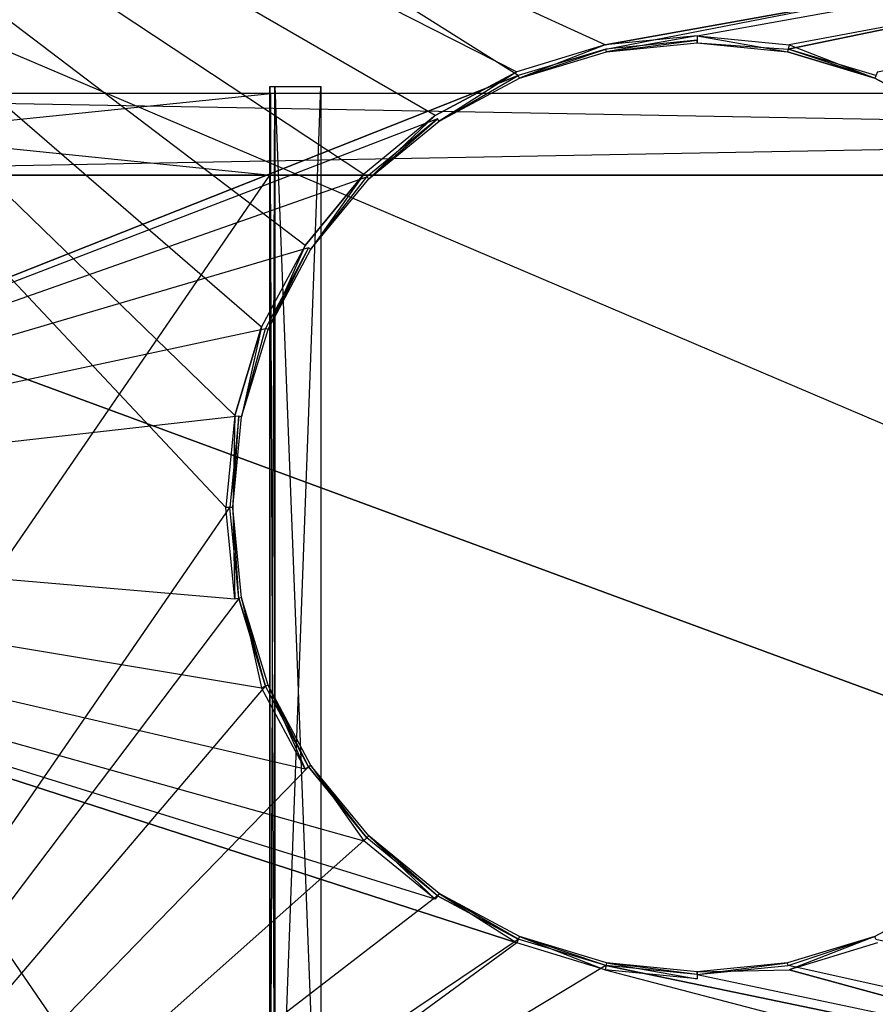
# Model space of a CAD drawing. Extents: x 0 to 1, y -0.5 to 0.
# Tile 11 of 27: x 0.17 to 0.34, y -0.32 to -0.13. Entities that reach past the tile are written whole.
import ezdxf

# ---------------------------------------------------------------- set-up
doc = ezdxf.new("R2010")
doc.units = 0
for name, color, linetype in [('L11_DRAWERBOX_LEGATO_SIP_6_X_16', 7, 'CONTINUOUS'), ('L13_DRAWERBOX_LEGATO_SIP_4_N_B1', 7, 'CONTINUOUS'), ('L14_DRAWERBOX_LEGATO_SIP_3_X_15', 7, 'CONTINUOUS'), ('L18_PLATTE_LEGATO_N_B12700__0__', 7, 'CONTINUOUS'), ('L20_KORPUS_LEGATO_BO_X_9620__Y_', 7, 'CONTINUOUS'), ('L5_DRAWERBOX_LEGATO_REL_3_X_879', 7, 'CONTINUOUS'), ('L6_DRAWERBOX_LEGATO_REL_2_X_879', 7, 'CONTINUOUS')]:
    doc.layers.add(name, color=color, linetype=linetype)

msp = doc.modelspace()

# ---------------------------------------------------------------- linework, layer by layer
at = {"layer": 'L11_DRAWERBOX_LEGATO_SIP_6_X_16', "color": 8}
for points, invisible_edges in [([(0.216571, -0.382499, 0.398), (0.216571, -0.138103, 0.467), (0.216571, -0.3825, 0.467), (0.216571, -0.382499, 0.398)], 13), ([(0.216571, -0.138103, 0.467), (0.216571, -0.382499, 0.398), (0.216571, -0.138103, 0.398), (0.216571, -0.138103, 0.467)], 14), ([(0.217571, -0.138103, 0.467), (0.216571, -0.138103, 0.398), (0.217571, -0.138103, 0.398), (0.217571, -0.138103, 0.467)], 13), ([(0.216571, -0.138103, 0.398), (0.217571, -0.138103, 0.467), (0.216571, -0.138103, 0.467), (0.216571, -0.138103, 0.398)], 14), ([(0.216571, -0.138103, 0.379844), (0.216571, -0.382499, 0.398), (0.216571, -0.3825, 0.379844), (0.216571, -0.138103, 0.379844)], 13), ([(0.216571, -0.382499, 0.398), (0.216571, -0.138103, 0.379844), (0.216571, -0.138103, 0.398), (0.216571, -0.382499, 0.398)], 14), ([(0.217571, -0.138103, 0.398), (0.216571, -0.138103, 0.379844), (0.217571, -0.138103, 0.379844), (0.217571, -0.138103, 0.398)], 13), ([(0.216571, -0.138103, 0.379844), (0.217571, -0.138103, 0.398), (0.216571, -0.138103, 0.398), (0.216571, -0.138103, 0.379844)], 14), ([(0.217571, -0.381501, 0.379844), (0.216571, -0.138103, 0.379844), (0.216571, -0.3825, 0.379844), (0.217571, -0.381501, 0.379844)], 13), ([(0.216571, -0.138103, 0.379844), (0.217571, -0.381501, 0.379844), (0.217571, -0.138103, 0.379844), (0.216571, -0.138103, 0.379844)], 14), ([(0.217571, -0.138103, 0.467), (0.216571, -0.3825, 0.467), (0.216571, -0.138103, 0.467), (0.217571, -0.138103, 0.467)], 13), ([(0.216571, -0.3825, 0.467), (0.217571, -0.138103, 0.467), (0.217571, -0.381501, 0.467), (0.216571, -0.3825, 0.467)], 14), ([(0.226571, -0.3725, 0.379844), (0.217571, -0.138103, 0.379844), (0.217571, -0.381501, 0.379844), (0.226571, -0.3725, 0.379844)], 13), ([(0.217571, -0.138103, 0.379844), (0.226571, -0.3725, 0.379844), (0.226571, -0.138103, 0.379844), (0.217571, -0.138103, 0.379844)], 14), ([(0.217571, -0.381501, 0.467), (0.217571, -0.138103, 0.398), (0.217571, -0.381501, 0.398), (0.217571, -0.381501, 0.467)], 13), ([(0.217571, -0.138103, 0.398), (0.217571, -0.381501, 0.467), (0.217571, -0.138103, 0.467), (0.217571, -0.138103, 0.398)], 14), ([(0.226571, -0.138103, 0.398), (0.217571, -0.381501, 0.398), (0.217571, -0.138103, 0.398), (0.226571, -0.138103, 0.398)], 13), ([(0.217571, -0.381501, 0.398), (0.226571, -0.138103, 0.398), (0.226571, -0.3725, 0.398), (0.217571, -0.381501, 0.398)], 14), ([(0.226571, -0.138103, 0.379844), (0.217571, -0.138103, 0.398), (0.217571, -0.138103, 0.379844), (0.226571, -0.138103, 0.379844)], 13), ([(0.217571, -0.138103, 0.398), (0.226571, -0.138103, 0.379844), (0.226571, -0.138103, 0.398), (0.217571, -0.138103, 0.398)], 14), ([(0.226571, -0.3725, 0.398), (0.226571, -0.138103, 0.379844), (0.226571, -0.3725, 0.379844), (0.226571, -0.3725, 0.398)], 13), ([(0.226571, -0.138103, 0.379844), (0.226571, -0.3725, 0.398), (0.226571, -0.138103, 0.398), (0.226571, -0.138103, 0.379844)], 14)]:
    msp.add_3dface(points, dxfattribs=dict(at, invisible_edges=invisible_edges))
at = {"layer": 'L13_DRAWERBOX_LEGATO_SIP_4_N_B1', "color": 8}
for points, invisible_edges in [([(0.216571, -0.382499, 0.382), (0.060485, -0.1555, 0.382), (0.060485, -0.382499, 0.382), (0.216571, -0.382499, 0.382)], 13), ([(0.060485, -0.1555, 0.382), (0.216571, -0.382499, 0.382), (0.216571, -0.1555, 0.382), (0.060485, -0.1555, 0.382)], 14), ([(0.216571, -0.1555, 0.398), (0.060485, -0.1555, 0.382), (0.216571, -0.1555, 0.382), (0.216571, -0.1555, 0.398)], 13), ([(0.060485, -0.1555, 0.382), (0.216571, -0.1555, 0.398), (0.060485, -0.1555, 0.398), (0.060485, -0.1555, 0.382)], 14), ([(0.216571, -0.1555, 0.398), (0.060485, -0.382499, 0.398), (0.060485, -0.1555, 0.398), (0.216571, -0.1555, 0.398)], 13), ([(0.060485, -0.382499, 0.398), (0.216571, -0.1555, 0.398), (0.216571, -0.382499, 0.398), (0.060485, -0.382499, 0.398)], 14)]:
    msp.add_3dface(points, dxfattribs=dict(at, invisible_edges=invisible_edges))
at = {"layer": 'L14_DRAWERBOX_LEGATO_SIP_3_X_15', "color": 8}
for points, invisible_edges in [([(0.216782, -0.1555, 0.466), (0.060485, -0.1395, 0.466), (0.060485, -0.1555, 0.466), (0.216782, -0.1555, 0.466)], 13), ([(0.060485, -0.1395, 0.466), (0.216782, -0.1555, 0.466), (0.216782, -0.1395, 0.466), (0.060485, -0.1395, 0.466)], 14), ([(0.060485, -0.1395, 0.382), (0.216782, -0.1395, 0.466), (0.216782, -0.1395, 0.382), (0.060485, -0.1395, 0.382)], 13), ([(0.216782, -0.1395, 0.466), (0.060485, -0.1395, 0.382), (0.060485, -0.1395, 0.466), (0.216782, -0.1395, 0.466)], 14), ([(0.216782, -0.1395, 0.382), (0.060485, -0.1555, 0.382), (0.060485, -0.1395, 0.382), (0.216782, -0.1395, 0.382)], 13), ([(0.060485, -0.1555, 0.382), (0.216782, -0.1395, 0.382), (0.216782, -0.1555, 0.382), (0.060485, -0.1555, 0.382)], 14), ([(0.216782, -0.1395, 0.382), (0.216782, -0.1555, 0.466), (0.216782, -0.1555, 0.382), (0.216782, -0.1395, 0.382)], 13), ([(0.216782, -0.1555, 0.466), (0.216782, -0.1395, 0.382), (0.216782, -0.1395, 0.466), (0.216782, -0.1555, 0.466)], 14), ([(0.216782, -0.1555, 0.466), (0.060485, -0.1555, 0.382), (0.216782, -0.1555, 0.382), (0.216782, -0.1555, 0.466)], 13), ([(0.060485, -0.1555, 0.382), (0.216782, -0.1555, 0.466), (0.060485, -0.1555, 0.466), (0.060485, -0.1555, 0.382)], 14)]:
    msp.add_3dface(points, dxfattribs=dict(at, invisible_edges=invisible_edges))
at = {"layer": 'L18_PLATTE_LEGATO_N_B12700__0__', "color": 8}
for points, invisible_edges in [([(0.207929, -0.220523, 0.55), (0.00192, -0.001197, 0.55), (0.00192, -0.220523, 0.55), (0.207929, -0.220523, 0.55)], 13), ([(0.00192, -0.001197, 0.55), (0.207929, -0.220523, 0.55), (0.209703, -0.202515, 0.55), (0.00192, -0.001197, 0.55)], 10), ([(0.00192, -0.001197, 0.55), (0.209703, -0.202515, 0.55), (0.214955, -0.185199, 0.55), (0.00192, -0.001197, 0.55)], 13), ([(0.00192, -0.001197, 0.55), (0.214955, -0.185199, 0.55), (0.223485, -0.169241, 0.55), (0.00192, -0.001197, 0.55)], 10), ([(0.00192, -0.001197, 0.55), (0.223485, -0.169241, 0.55), (0.234964, -0.155254, 0.55), (0.00192, -0.001197, 0.55)], 13), ([(0.00192, -0.001197, 0.55), (0.234964, -0.155254, 0.55), (0.248952, -0.143774, 0.55), (0.00192, -0.001197, 0.55)], 10), ([(0.00192, -0.001197, 0.55), (0.248952, -0.143774, 0.55), (0.26491, -0.135245, 0.55), (0.00192, -0.001197, 0.55)], 13), ([(0.00192, -0.001197, 0.55), (0.26491, -0.135245, 0.55), (0.282226, -0.129992, 0.55), (0.00192, -0.001197, 0.55)], 10), ([(0.00192, -0.001197, 0.55), (0.282226, -0.129992, 0.55), (0.998322, -0.001197, 0.55), (0.00192, -0.001197, 0.55)], 13), ([(0.051665, -0.001197, 0.512), (0.265219, -0.135991, 0.512), (0.051665, -0.220523, 0.512), (0.051665, -0.001197, 0.512)], 13), ([(0.265219, -0.135991, 0.512), (0.051665, -0.001197, 0.512), (0.282383, -0.130785, 0.512), (0.265219, -0.135991, 0.512)], 10), ([(0.282383, -0.130785, 0.512), (0.051665, -0.001197, 0.512), (0.948577, -0.001197, 0.512), (0.282383, -0.130785, 0.512)], 13), ([(0.998322, -0.001197, 0.55), (0.282226, -0.129992, 0.55), (0.300233, -0.128218, 0.55), (0.998322, -0.001197, 0.55)], 10), ([(0.282383, -0.130785, 0.512), (0.948577, -0.001197, 0.512), (0.300233, -0.129027, 0.512), (0.282383, -0.130785, 0.512)], 10), ([(0.998322, -0.001197, 0.55), (0.300233, -0.128218, 0.55), (0.318241, -0.129992, 0.55), (0.998322, -0.001197, 0.55)], 13), ([(0.300233, -0.129027, 0.512), (0.948577, -0.001197, 0.512), (0.318083, -0.130785, 0.512), (0.300233, -0.129027, 0.512)], 13), ([(0.318083, -0.130785, 0.512), (0.948577, -0.001197, 0.512), (0.335247, -0.135991, 0.512), (0.318083, -0.130785, 0.512)], 10), ([(0.998322, -0.001197, 0.55), (0.318241, -0.129992, 0.55), (0.335557, -0.135245, 0.55), (0.998322, -0.001197, 0.55)], 10), ([(0.28249, -0.131322, 0.55), (0.300233, -0.128218, 0.55), (0.282226, -0.129992, 0.55), (0.28249, -0.131322, 0.55)], 13), ([(0.300233, -0.129027, 0.512), (0.28249, -0.131322, 0.512), (0.282383, -0.130785, 0.512), (0.300233, -0.129027, 0.512)], 13), ([(0.300233, -0.128218, 0.55), (0.28249, -0.131322, 0.55), (0.300233, -0.129575, 0.55), (0.300233, -0.128218, 0.55)], 14), ([(0.28249, -0.131322, 0.512), (0.300233, -0.129027, 0.512), (0.300233, -0.129575, 0.512), (0.28249, -0.131322, 0.512)], 14), ([(0.317976, -0.131322, 0.55), (0.300233, -0.128218, 0.55), (0.300233, -0.129575, 0.55), (0.317976, -0.131322, 0.55)], 13), ([(0.300233, -0.128218, 0.55), (0.317976, -0.131322, 0.55), (0.318241, -0.129992, 0.55), (0.300233, -0.128218, 0.55)], 14), ([(0.318083, -0.130785, 0.512), (0.300233, -0.129575, 0.512), (0.300233, -0.129027, 0.512), (0.318083, -0.130785, 0.512)], 13), ([(0.265429, -0.136498, 0.55), (0.282226, -0.129992, 0.55), (0.26491, -0.135245, 0.55), (0.265429, -0.136498, 0.55)], 13), ([(0.282383, -0.130785, 0.512), (0.265429, -0.136498, 0.512), (0.265219, -0.135991, 0.512), (0.282383, -0.130785, 0.512)], 13), ([(0.282226, -0.129992, 0.55), (0.265429, -0.136498, 0.55), (0.28249, -0.131322, 0.55), (0.282226, -0.129992, 0.55)], 14), ([(0.265429, -0.136498, 0.512), (0.282383, -0.130785, 0.512), (0.28249, -0.131322, 0.512), (0.265429, -0.136498, 0.512)], 14), ([(0.300233, -0.129575, 0.55), (0.28249, -0.131322, 0.549138), (0.300233, -0.129575, 0.549138), (0.300233, -0.129575, 0.55)], 13), ([(0.28249, -0.131322, 0.549138), (0.300233, -0.129575, 0.55), (0.28249, -0.131322, 0.55), (0.28249, -0.131322, 0.549138)], 14), ([(0.300233, -0.129575, 0.512861), (0.28249, -0.131322, 0.512), (0.300233, -0.129575, 0.512), (0.300233, -0.129575, 0.512861)], 13), ([(0.28249, -0.131322, 0.512), (0.300233, -0.129575, 0.512861), (0.28249, -0.131322, 0.512861), (0.28249, -0.131322, 0.512)], 14), ([(0.300233, -0.129575, 0.549138), (0.28249, -0.131322, 0.512861), (0.300233, -0.129575, 0.512861), (0.300233, -0.129575, 0.549138)], 13), ([(0.28249, -0.131322, 0.512861), (0.300233, -0.129575, 0.549138), (0.28249, -0.131322, 0.549138), (0.28249, -0.131322, 0.512861)], 14), ([(0.317976, -0.131322, 0.549138), (0.300233, -0.129575, 0.55), (0.300233, -0.129575, 0.549138), (0.317976, -0.131322, 0.549138)], 13), ([(0.300233, -0.129575, 0.55), (0.317976, -0.131322, 0.549138), (0.317976, -0.131322, 0.55), (0.300233, -0.129575, 0.55)], 14), ([(0.317976, -0.131322, 0.512), (0.300233, -0.129575, 0.512861), (0.300233, -0.129575, 0.512), (0.317976, -0.131322, 0.512)], 13), ([(0.300233, -0.129575, 0.512861), (0.317976, -0.131322, 0.512), (0.317976, -0.131322, 0.512861), (0.300233, -0.129575, 0.512861)], 14), ([(0.317976, -0.131322, 0.512861), (0.300233, -0.129575, 0.549138), (0.300233, -0.129575, 0.512861), (0.317976, -0.131322, 0.512861)], 13), ([(0.300233, -0.129575, 0.549138), (0.317976, -0.131322, 0.512861), (0.317976, -0.131322, 0.549138), (0.300233, -0.129575, 0.549138)], 14), ([(0.300233, -0.129575, 0.512), (0.318083, -0.130785, 0.512), (0.317976, -0.131322, 0.512), (0.300233, -0.129575, 0.512)], 14), ([(0.335038, -0.136498, 0.55), (0.318241, -0.129992, 0.55), (0.317976, -0.131322, 0.55), (0.335038, -0.136498, 0.55)], 13), ([(0.318083, -0.130785, 0.512), (0.335038, -0.136498, 0.512), (0.317976, -0.131322, 0.512), (0.318083, -0.130785, 0.512)], 13), ([(0.335038, -0.136498, 0.512), (0.318083, -0.130785, 0.512), (0.335247, -0.135991, 0.512), (0.335038, -0.136498, 0.512)], 14), ([(0.318241, -0.129992, 0.55), (0.335038, -0.136498, 0.55), (0.335557, -0.135245, 0.55), (0.318241, -0.129992, 0.55)], 14), ([(0.28249, -0.131322, 0.549138), (0.265429, -0.136498, 0.55), (0.265429, -0.136498, 0.549138), (0.28249, -0.131322, 0.549138)], 13), ([(0.265429, -0.136498, 0.55), (0.28249, -0.131322, 0.549138), (0.28249, -0.131322, 0.55), (0.265429, -0.136498, 0.55)], 14), ([(0.28249, -0.131322, 0.512861), (0.265429, -0.136498, 0.512), (0.28249, -0.131322, 0.512), (0.28249, -0.131322, 0.512861)], 13), ([(0.265429, -0.136498, 0.512), (0.28249, -0.131322, 0.512861), (0.265429, -0.136498, 0.512861), (0.265429, -0.136498, 0.512)], 14), ([(0.28249, -0.131322, 0.512861), (0.265429, -0.136498, 0.549138), (0.265429, -0.136498, 0.512861), (0.28249, -0.131322, 0.512861)], 13), ([(0.265429, -0.136498, 0.549138), (0.28249, -0.131322, 0.512861), (0.28249, -0.131322, 0.549138), (0.265429, -0.136498, 0.549138)], 14), ([(0.335038, -0.136498, 0.549138), (0.317976, -0.131322, 0.55), (0.317976, -0.131322, 0.549138), (0.335038, -0.136498, 0.549138)], 13), ([(0.317976, -0.131322, 0.55), (0.335038, -0.136498, 0.549138), (0.335038, -0.136498, 0.55), (0.317976, -0.131322, 0.55)], 14), ([(0.335038, -0.136498, 0.512), (0.317976, -0.131322, 0.512861), (0.317976, -0.131322, 0.512), (0.335038, -0.136498, 0.512)], 13), ([(0.317976, -0.131322, 0.512861), (0.335038, -0.136498, 0.512), (0.335038, -0.136498, 0.512861), (0.317976, -0.131322, 0.512861)], 14), ([(0.335038, -0.136498, 0.512861), (0.317976, -0.131322, 0.549138), (0.317976, -0.131322, 0.512861), (0.335038, -0.136498, 0.512861)], 13), ([(0.317976, -0.131322, 0.549138), (0.335038, -0.136498, 0.512861), (0.335038, -0.136498, 0.549138), (0.317976, -0.131322, 0.549138)], 14), ([(0.051665, -0.220523, 0.512), (0.265219, -0.135991, 0.512), (0.249401, -0.144447, 0.512), (0.051665, -0.220523, 0.512)], 10), ([(0.249705, -0.144902, 0.55), (0.26491, -0.135245, 0.55), (0.248952, -0.143774, 0.55), (0.249705, -0.144902, 0.55)], 13), ([(0.265219, -0.135991, 0.512), (0.249705, -0.144902, 0.512), (0.249401, -0.144447, 0.512), (0.265219, -0.135991, 0.512)], 13), ([(0.26491, -0.135245, 0.55), (0.249705, -0.144902, 0.55), (0.265429, -0.136498, 0.55), (0.26491, -0.135245, 0.55)], 14), ([(0.249705, -0.144902, 0.512), (0.265219, -0.135991, 0.512), (0.265429, -0.136498, 0.512), (0.249705, -0.144902, 0.512)], 14), ([(0.265429, -0.136498, 0.55), (0.249705, -0.144902, 0.549138), (0.265429, -0.136498, 0.549138), (0.265429, -0.136498, 0.55)], 13), ([(0.249705, -0.144902, 0.549138), (0.265429, -0.136498, 0.55), (0.249705, -0.144902, 0.55), (0.249705, -0.144902, 0.549138)], 14), ([(0.265429, -0.136498, 0.512861), (0.249705, -0.144902, 0.512), (0.265429, -0.136498, 0.512), (0.265429, -0.136498, 0.512861)], 13), ([(0.249705, -0.144902, 0.512), (0.265429, -0.136498, 0.512861), (0.249705, -0.144902, 0.512861), (0.249705, -0.144902, 0.512)], 14), ([(0.265429, -0.136498, 0.549138), (0.249705, -0.144902, 0.512861), (0.265429, -0.136498, 0.512861), (0.265429, -0.136498, 0.549138)], 13), ([(0.249705, -0.144902, 0.512861), (0.265429, -0.136498, 0.549138), (0.249705, -0.144902, 0.549138), (0.249705, -0.144902, 0.512861)], 14), ([(0.350761, -0.144902, 0.55), (0.335557, -0.135245, 0.55), (0.335038, -0.136498, 0.55), (0.350761, -0.144902, 0.55)], 13), ([(0.335247, -0.135991, 0.512), (0.350761, -0.144902, 0.512), (0.335038, -0.136498, 0.512), (0.335247, -0.135991, 0.512)], 13), ([(0.350761, -0.144902, 0.55), (0.335038, -0.136498, 0.549138), (0.350761, -0.144902, 0.549138), (0.350761, -0.144902, 0.55)], 13), ([(0.335038, -0.136498, 0.549138), (0.350761, -0.144902, 0.55), (0.335038, -0.136498, 0.55), (0.335038, -0.136498, 0.549138)], 14), ([(0.350761, -0.144902, 0.512), (0.335038, -0.136498, 0.512861), (0.335038, -0.136498, 0.512), (0.350761, -0.144902, 0.512)], 13), ([(0.335038, -0.136498, 0.512861), (0.350761, -0.144902, 0.512), (0.350761, -0.144902, 0.512861), (0.335038, -0.136498, 0.512861)], 14), ([(0.350761, -0.144902, 0.549138), (0.335038, -0.136498, 0.512861), (0.350761, -0.144902, 0.512861), (0.350761, -0.144902, 0.549138)], 13), ([(0.335038, -0.136498, 0.512861), (0.350761, -0.144902, 0.549138), (0.335038, -0.136498, 0.549138), (0.335038, -0.136498, 0.512861)], 14), ([(0.051665, -0.220523, 0.512), (0.249401, -0.144447, 0.512), (0.235536, -0.155825, 0.512), (0.051665, -0.220523, 0.512)], 13), ([(0.235924, -0.156213, 0.55), (0.248952, -0.143774, 0.55), (0.234964, -0.155254, 0.55), (0.235924, -0.156213, 0.55)], 13), ([(0.249401, -0.144447, 0.512), (0.235924, -0.156213, 0.512), (0.235536, -0.155825, 0.512), (0.249401, -0.144447, 0.512)], 13), ([(0.248952, -0.143774, 0.55), (0.235924, -0.156213, 0.55), (0.249705, -0.144902, 0.55), (0.248952, -0.143774, 0.55)], 14), ([(0.235924, -0.156213, 0.512), (0.249401, -0.144447, 0.512), (0.249705, -0.144902, 0.512), (0.235924, -0.156213, 0.512)], 14), ([(0.249705, -0.144902, 0.55), (0.235924, -0.156213, 0.549138), (0.249705, -0.144902, 0.549138), (0.249705, -0.144902, 0.55)], 13), ([(0.235924, -0.156213, 0.549138), (0.249705, -0.144902, 0.55), (0.235924, -0.156213, 0.55), (0.235924, -0.156213, 0.549138)], 14), ([(0.249705, -0.144902, 0.512861), (0.235924, -0.156213, 0.512), (0.249705, -0.144902, 0.512), (0.249705, -0.144902, 0.512861)], 13), ([(0.235924, -0.156213, 0.512), (0.249705, -0.144902, 0.512861), (0.235924, -0.156213, 0.512861), (0.235924, -0.156213, 0.512)], 14), ([(0.249705, -0.144902, 0.549138), (0.235924, -0.156213, 0.512861), (0.249705, -0.144902, 0.512861), (0.249705, -0.144902, 0.549138)], 13), ([(0.235924, -0.156213, 0.512861), (0.249705, -0.144902, 0.549138), (0.235924, -0.156213, 0.549138), (0.235924, -0.156213, 0.512861)], 14), ([(0.051665, -0.220523, 0.512), (0.235536, -0.155825, 0.512), (0.224157, -0.16969, 0.512), (0.051665, -0.220523, 0.512)], 10), ([(0.224613, -0.169995, 0.55), (0.234964, -0.155254, 0.55), (0.223485, -0.169241, 0.55), (0.224613, -0.169995, 0.55)], 13), ([(0.235536, -0.155825, 0.512), (0.224613, -0.169995, 0.512), (0.224157, -0.16969, 0.512), (0.235536, -0.155825, 0.512)], 13), ([(0.234964, -0.155254, 0.55), (0.224613, -0.169995, 0.55), (0.235924, -0.156213, 0.55), (0.234964, -0.155254, 0.55)], 14), ([(0.224613, -0.169995, 0.512), (0.235536, -0.155825, 0.512), (0.235924, -0.156213, 0.512), (0.224613, -0.169995, 0.512)], 14), ([(0.235924, -0.156213, 0.549138), (0.224613, -0.169995, 0.55), (0.224613, -0.169995, 0.549138), (0.235924, -0.156213, 0.549138)], 13), ([(0.224613, -0.169995, 0.55), (0.235924, -0.156213, 0.549138), (0.235924, -0.156213, 0.55), (0.224613, -0.169995, 0.55)], 14), ([(0.235924, -0.156213, 0.512), (0.224613, -0.169995, 0.512861), (0.224613, -0.169995, 0.512), (0.235924, -0.156213, 0.512)], 13), ([(0.224613, -0.169995, 0.512861), (0.235924, -0.156213, 0.512), (0.235924, -0.156213, 0.512861), (0.224613, -0.169995, 0.512861)], 14), ([(0.235924, -0.156213, 0.512861), (0.224613, -0.169995, 0.549138), (0.224613, -0.169995, 0.512861), (0.235924, -0.156213, 0.512861)], 13), ([(0.224613, -0.169995, 0.549138), (0.235924, -0.156213, 0.512861), (0.235924, -0.156213, 0.549138), (0.224613, -0.169995, 0.549138)], 14), ([(0.216208, -0.185719, 0.55), (0.223485, -0.169241, 0.55), (0.214955, -0.185199, 0.55), (0.216208, -0.185719, 0.55)], 13), ([(0.223485, -0.169241, 0.55), (0.216208, -0.185719, 0.55), (0.224613, -0.169995, 0.55), (0.223485, -0.169241, 0.55)], 14), ([(0.051665, -0.220523, 0.512), (0.224157, -0.16969, 0.512), (0.215702, -0.185509, 0.512), (0.051665, -0.220523, 0.512)], 13), ([(0.224157, -0.16969, 0.512), (0.216208, -0.185719, 0.512), (0.215702, -0.185509, 0.512), (0.224157, -0.16969, 0.512)], 13), ([(0.216208, -0.185719, 0.512), (0.224157, -0.16969, 0.512), (0.224613, -0.169995, 0.512), (0.216208, -0.185719, 0.512)], 14), ([(0.224613, -0.169995, 0.549138), (0.216208, -0.185719, 0.55), (0.216208, -0.185719, 0.549138), (0.224613, -0.169995, 0.549138)], 13), ([(0.216208, -0.185719, 0.55), (0.224613, -0.169995, 0.549138), (0.224613, -0.169995, 0.55), (0.216208, -0.185719, 0.55)], 14), ([(0.224613, -0.169995, 0.512), (0.216208, -0.185719, 0.512861), (0.216208, -0.185719, 0.512), (0.224613, -0.169995, 0.512)], 13), ([(0.216208, -0.185719, 0.512861), (0.224613, -0.169995, 0.512), (0.224613, -0.169995, 0.512861), (0.216208, -0.185719, 0.512861)], 14), ([(0.224613, -0.169995, 0.512861), (0.216208, -0.185719, 0.549138), (0.216208, -0.185719, 0.512861), (0.224613, -0.169995, 0.512861)], 13), ([(0.216208, -0.185719, 0.549138), (0.224613, -0.169995, 0.512861), (0.224613, -0.169995, 0.549138), (0.216208, -0.185719, 0.549138)], 14), ([(0.051665, -0.220523, 0.512), (0.215702, -0.185509, 0.512), (0.210495, -0.202673, 0.512), (0.051665, -0.220523, 0.512)], 10), ([(0.211033, -0.20278, 0.55), (0.214955, -0.185199, 0.55), (0.209703, -0.202515, 0.55), (0.211033, -0.20278, 0.55)], 13), ([(0.215702, -0.185509, 0.512), (0.211033, -0.20278, 0.512), (0.210495, -0.202673, 0.512), (0.215702, -0.185509, 0.512)], 13), ([(0.214955, -0.185199, 0.55), (0.211033, -0.20278, 0.55), (0.216208, -0.185719, 0.55), (0.214955, -0.185199, 0.55)], 14), ([(0.211033, -0.20278, 0.512), (0.215702, -0.185509, 0.512), (0.216208, -0.185719, 0.512), (0.211033, -0.20278, 0.512)], 14), ([(0.216208, -0.185719, 0.549138), (0.211033, -0.20278, 0.55), (0.211033, -0.20278, 0.549138), (0.216208, -0.185719, 0.549138)], 13), ([(0.211033, -0.20278, 0.55), (0.216208, -0.185719, 0.549138), (0.216208, -0.185719, 0.55), (0.211033, -0.20278, 0.55)], 14), ([(0.216208, -0.185719, 0.512), (0.211033, -0.20278, 0.512861), (0.211033, -0.20278, 0.512), (0.216208, -0.185719, 0.512)], 13), ([(0.211033, -0.20278, 0.512861), (0.216208, -0.185719, 0.512), (0.216208, -0.185719, 0.512861), (0.211033, -0.20278, 0.512861)], 14), ([(0.216208, -0.185719, 0.512861), (0.211033, -0.20278, 0.549138), (0.211033, -0.20278, 0.512861), (0.216208, -0.185719, 0.512861)], 13), ([(0.211033, -0.20278, 0.549138), (0.216208, -0.185719, 0.512861), (0.216208, -0.185719, 0.549138), (0.211033, -0.20278, 0.549138)], 14), ([(0.051665, -0.220523, 0.512), (0.210495, -0.202673, 0.512), (0.208737, -0.220523, 0.512), (0.051665, -0.220523, 0.512)], 13), ([(0.209285, -0.220523, 0.55), (0.209703, -0.202515, 0.55), (0.207929, -0.220523, 0.55), (0.209285, -0.220523, 0.55)], 13), ([(0.210495, -0.202673, 0.512), (0.209285, -0.220523, 0.512), (0.208737, -0.220523, 0.512), (0.210495, -0.202673, 0.512)], 13), ([(0.209703, -0.202515, 0.55), (0.209285, -0.220523, 0.55), (0.211033, -0.20278, 0.55), (0.209703, -0.202515, 0.55)], 14), ([(0.209285, -0.220523, 0.512), (0.210495, -0.202673, 0.512), (0.211033, -0.20278, 0.512), (0.209285, -0.220523, 0.512)], 14), ([(0.211033, -0.20278, 0.549138), (0.209285, -0.220523, 0.55), (0.209285, -0.220523, 0.549138), (0.211033, -0.20278, 0.549138)], 13), ([(0.209285, -0.220523, 0.55), (0.211033, -0.20278, 0.549138), (0.211033, -0.20278, 0.55), (0.209285, -0.220523, 0.55)], 14), ([(0.211033, -0.20278, 0.512), (0.209285, -0.220523, 0.512861), (0.209285, -0.220523, 0.512), (0.211033, -0.20278, 0.512)], 13), ([(0.209285, -0.220523, 0.512861), (0.211033, -0.20278, 0.512), (0.211033, -0.20278, 0.512861), (0.209285, -0.220523, 0.512861)], 14), ([(0.211033, -0.20278, 0.512861), (0.209285, -0.220523, 0.549138), (0.209285, -0.220523, 0.512861), (0.211033, -0.20278, 0.512861)], 13), ([(0.209285, -0.220523, 0.549138), (0.211033, -0.20278, 0.512861), (0.211033, -0.20278, 0.549138), (0.209285, -0.220523, 0.549138)], 14), ([(0.00192, -0.498375, 0.55), (0.26491, -0.305801, 0.55), (0.00192, -0.220523, 0.55), (0.00192, -0.498375, 0.55)], 13), ([(0.00192, -0.220523, 0.55), (0.26491, -0.305801, 0.55), (0.248952, -0.297271, 0.55), (0.00192, -0.220523, 0.55)], 10), ([(0.00192, -0.220523, 0.55), (0.248952, -0.297271, 0.55), (0.234964, -0.285792, 0.55), (0.00192, -0.220523, 0.55)], 13), ([(0.00192, -0.220523, 0.55), (0.234964, -0.285792, 0.55), (0.223485, -0.271804, 0.55), (0.00192, -0.220523, 0.55)], 10), ([(0.00192, -0.220523, 0.55), (0.223485, -0.271804, 0.55), (0.214955, -0.255846, 0.55), (0.00192, -0.220523, 0.55)], 13), ([(0.00192, -0.220523, 0.55), (0.214955, -0.255846, 0.55), (0.209703, -0.238531, 0.55), (0.00192, -0.220523, 0.55)], 10), ([(0.00192, -0.220523, 0.55), (0.209703, -0.238531, 0.55), (0.207929, -0.220523, 0.55), (0.00192, -0.220523, 0.55)], 13), ([(0.208737, -0.220523, 0.512), (0.051665, -0.448631, 0.512), (0.051665, -0.220523, 0.512), (0.208737, -0.220523, 0.512)], 13), ([(0.051665, -0.448631, 0.512), (0.208737, -0.220523, 0.512), (0.210495, -0.238373, 0.512), (0.051665, -0.448631, 0.512)], 10), ([(0.209703, -0.238531, 0.55), (0.209285, -0.220523, 0.55), (0.207929, -0.220523, 0.55), (0.209703, -0.238531, 0.55)], 13), ([(0.209285, -0.220523, 0.512), (0.210495, -0.238373, 0.512), (0.208737, -0.220523, 0.512), (0.209285, -0.220523, 0.512)], 13), ([(0.209285, -0.220523, 0.549138), (0.211033, -0.238266, 0.55), (0.211033, -0.238266, 0.549138), (0.209285, -0.220523, 0.549138)], 13), ([(0.211033, -0.238266, 0.55), (0.209285, -0.220523, 0.549138), (0.209285, -0.220523, 0.55), (0.211033, -0.238266, 0.55)], 14), ([(0.209285, -0.220523, 0.512), (0.211033, -0.238266, 0.512861), (0.211033, -0.238266, 0.512), (0.209285, -0.220523, 0.512)], 13), ([(0.211033, -0.238266, 0.512861), (0.209285, -0.220523, 0.512), (0.209285, -0.220523, 0.512861), (0.211033, -0.238266, 0.512861)], 14), ([(0.209285, -0.220523, 0.512861), (0.211033, -0.238266, 0.549138), (0.211033, -0.238266, 0.512861), (0.209285, -0.220523, 0.512861)], 13), ([(0.211033, -0.238266, 0.549138), (0.209285, -0.220523, 0.512861), (0.209285, -0.220523, 0.549138), (0.211033, -0.238266, 0.549138)], 14), ([(0.209285, -0.220523, 0.55), (0.209703, -0.238531, 0.55), (0.211033, -0.238266, 0.55), (0.209285, -0.220523, 0.55)], 14), ([(0.210495, -0.238373, 0.512), (0.209285, -0.220523, 0.512), (0.211033, -0.238266, 0.512), (0.210495, -0.238373, 0.512)], 14), ([(0.051665, -0.448631, 0.512), (0.210495, -0.238373, 0.512), (0.215702, -0.255537, 0.512), (0.051665, -0.448631, 0.512)], 13), ([(0.214955, -0.255846, 0.55), (0.211033, -0.238266, 0.55), (0.209703, -0.238531, 0.55), (0.214955, -0.255846, 0.55)], 13), ([(0.211033, -0.238266, 0.512), (0.215702, -0.255537, 0.512), (0.210495, -0.238373, 0.512), (0.211033, -0.238266, 0.512)], 13), ([(0.211033, -0.238266, 0.549138), (0.216208, -0.255327, 0.55), (0.216208, -0.255327, 0.549138), (0.211033, -0.238266, 0.549138)], 13), ([(0.216208, -0.255327, 0.55), (0.211033, -0.238266, 0.549138), (0.211033, -0.238266, 0.55), (0.216208, -0.255327, 0.55)], 14), ([(0.211033, -0.238266, 0.512), (0.216208, -0.255327, 0.512861), (0.216208, -0.255327, 0.512), (0.211033, -0.238266, 0.512)], 13), ([(0.216208, -0.255327, 0.512861), (0.211033, -0.238266, 0.512), (0.211033, -0.238266, 0.512861), (0.216208, -0.255327, 0.512861)], 14), ([(0.211033, -0.238266, 0.512861), (0.216208, -0.255327, 0.549138), (0.216208, -0.255327, 0.512861), (0.211033, -0.238266, 0.512861)], 13), ([(0.216208, -0.255327, 0.549138), (0.211033, -0.238266, 0.512861), (0.211033, -0.238266, 0.549138), (0.216208, -0.255327, 0.549138)], 14), ([(0.211033, -0.238266, 0.55), (0.214955, -0.255846, 0.55), (0.216208, -0.255327, 0.55), (0.211033, -0.238266, 0.55)], 14), ([(0.215702, -0.255537, 0.512), (0.211033, -0.238266, 0.512), (0.216208, -0.255327, 0.512), (0.215702, -0.255537, 0.512)], 14), ([(0.051665, -0.448631, 0.512), (0.215702, -0.255537, 0.512), (0.224157, -0.271355, 0.512), (0.051665, -0.448631, 0.512)], 10), ([(0.223485, -0.271804, 0.55), (0.216208, -0.255327, 0.55), (0.214955, -0.255846, 0.55), (0.223485, -0.271804, 0.55)], 13), ([(0.216208, -0.255327, 0.512), (0.224157, -0.271355, 0.512), (0.215702, -0.255537, 0.512), (0.216208, -0.255327, 0.512)], 13), ([(0.216208, -0.255327, 0.549138), (0.224613, -0.271051, 0.55), (0.224613, -0.271051, 0.549138), (0.216208, -0.255327, 0.549138)], 13), ([(0.224613, -0.271051, 0.55), (0.216208, -0.255327, 0.549138), (0.216208, -0.255327, 0.55), (0.224613, -0.271051, 0.55)], 14), ([(0.216208, -0.255327, 0.512), (0.224613, -0.271051, 0.512861), (0.224613, -0.271051, 0.512), (0.216208, -0.255327, 0.512)], 13), ([(0.224613, -0.271051, 0.512861), (0.216208, -0.255327, 0.512), (0.216208, -0.255327, 0.512861), (0.224613, -0.271051, 0.512861)], 14), ([(0.216208, -0.255327, 0.512861), (0.224613, -0.271051, 0.549138), (0.224613, -0.271051, 0.512861), (0.216208, -0.255327, 0.512861)], 13), ([(0.224613, -0.271051, 0.549138), (0.216208, -0.255327, 0.512861), (0.216208, -0.255327, 0.549138), (0.224613, -0.271051, 0.549138)], 14), ([(0.216208, -0.255327, 0.55), (0.223485, -0.271804, 0.55), (0.224613, -0.271051, 0.55), (0.216208, -0.255327, 0.55)], 14), ([(0.224157, -0.271355, 0.512), (0.216208, -0.255327, 0.512), (0.224613, -0.271051, 0.512), (0.224157, -0.271355, 0.512)], 14), ([(0.051665, -0.448631, 0.512), (0.224157, -0.271355, 0.512), (0.235536, -0.28522, 0.512), (0.051665, -0.448631, 0.512)], 13), ([(0.234964, -0.285792, 0.55), (0.224613, -0.271051, 0.55), (0.223485, -0.271804, 0.55), (0.234964, -0.285792, 0.55)], 13), ([(0.224613, -0.271051, 0.512), (0.235536, -0.28522, 0.512), (0.224157, -0.271355, 0.512), (0.224613, -0.271051, 0.512)], 13), ([(0.224613, -0.271051, 0.549138), (0.235924, -0.284833, 0.55), (0.235924, -0.284833, 0.549138), (0.224613, -0.271051, 0.549138)], 13), ([(0.235924, -0.284833, 0.55), (0.224613, -0.271051, 0.549138), (0.224613, -0.271051, 0.55), (0.235924, -0.284833, 0.55)], 14), ([(0.224613, -0.271051, 0.512), (0.235924, -0.284833, 0.512861), (0.235924, -0.284833, 0.512), (0.224613, -0.271051, 0.512)], 13), ([(0.235924, -0.284833, 0.512861), (0.224613, -0.271051, 0.512), (0.224613, -0.271051, 0.512861), (0.235924, -0.284833, 0.512861)], 14), ([(0.224613, -0.271051, 0.512861), (0.235924, -0.284833, 0.549138), (0.235924, -0.284833, 0.512861), (0.224613, -0.271051, 0.512861)], 13), ([(0.235924, -0.284833, 0.549138), (0.224613, -0.271051, 0.512861), (0.224613, -0.271051, 0.549138), (0.235924, -0.284833, 0.549138)], 14), ([(0.224613, -0.271051, 0.55), (0.234964, -0.285792, 0.55), (0.235924, -0.284833, 0.55), (0.224613, -0.271051, 0.55)], 14), ([(0.235536, -0.28522, 0.512), (0.224613, -0.271051, 0.512), (0.235924, -0.284833, 0.512), (0.235536, -0.28522, 0.512)], 14), ([(0.051665, -0.448631, 0.512), (0.235536, -0.28522, 0.512), (0.249401, -0.296599, 0.512), (0.051665, -0.448631, 0.512)], 10), ([(0.248952, -0.297271, 0.55), (0.235924, -0.284833, 0.55), (0.234964, -0.285792, 0.55), (0.248952, -0.297271, 0.55)], 13), ([(0.235924, -0.284833, 0.512), (0.249401, -0.296599, 0.512), (0.235536, -0.28522, 0.512), (0.235924, -0.284833, 0.512)], 13), ([(0.235924, -0.284833, 0.55), (0.249705, -0.296143, 0.549138), (0.235924, -0.284833, 0.549138), (0.235924, -0.284833, 0.55)], 13), ([(0.249705, -0.296143, 0.549138), (0.235924, -0.284833, 0.55), (0.249705, -0.296143, 0.55), (0.249705, -0.296143, 0.549138)], 14), ([(0.235924, -0.284833, 0.512861), (0.249705, -0.296143, 0.512), (0.235924, -0.284833, 0.512), (0.235924, -0.284833, 0.512861)], 13), ([(0.249705, -0.296143, 0.512), (0.235924, -0.284833, 0.512861), (0.249705, -0.296143, 0.512861), (0.249705, -0.296143, 0.512)], 14), ([(0.235924, -0.284833, 0.549138), (0.249705, -0.296143, 0.512861), (0.235924, -0.284833, 0.512861), (0.235924, -0.284833, 0.549138)], 13), ([(0.249705, -0.296143, 0.512861), (0.235924, -0.284833, 0.549138), (0.249705, -0.296143, 0.549138), (0.249705, -0.296143, 0.512861)], 14), ([(0.235924, -0.284833, 0.55), (0.248952, -0.297271, 0.55), (0.249705, -0.296143, 0.55), (0.235924, -0.284833, 0.55)], 14), ([(0.249401, -0.296599, 0.512), (0.235924, -0.284833, 0.512), (0.249705, -0.296143, 0.512), (0.249401, -0.296599, 0.512)], 14), ([(0.051665, -0.448631, 0.512), (0.249401, -0.296599, 0.512), (0.265219, -0.305054, 0.512), (0.051665, -0.448631, 0.512)], 13), ([(0.26491, -0.305801, 0.55), (0.249705, -0.296143, 0.55), (0.248952, -0.297271, 0.55), (0.26491, -0.305801, 0.55)], 13), ([(0.249705, -0.296143, 0.512), (0.265219, -0.305054, 0.512), (0.249401, -0.296599, 0.512), (0.249705, -0.296143, 0.512)], 13), ([(0.249705, -0.296143, 0.549138), (0.265429, -0.304548, 0.55), (0.265429, -0.304548, 0.549138), (0.249705, -0.296143, 0.549138)], 13), ([(0.265429, -0.304548, 0.55), (0.249705, -0.296143, 0.549138), (0.249705, -0.296143, 0.55), (0.265429, -0.304548, 0.55)], 14), ([(0.249705, -0.296143, 0.512861), (0.265429, -0.304548, 0.512), (0.249705, -0.296143, 0.512), (0.249705, -0.296143, 0.512861)], 13), ([(0.265429, -0.304548, 0.512), (0.249705, -0.296143, 0.512861), (0.265429, -0.304548, 0.512861), (0.265429, -0.304548, 0.512)], 14), ([(0.249705, -0.296143, 0.512861), (0.265429, -0.304548, 0.549138), (0.265429, -0.304548, 0.512861), (0.249705, -0.296143, 0.512861)], 13), ([(0.265429, -0.304548, 0.549138), (0.249705, -0.296143, 0.512861), (0.249705, -0.296143, 0.549138), (0.265429, -0.304548, 0.549138)], 14), ([(0.249705, -0.296143, 0.55), (0.26491, -0.305801, 0.55), (0.265429, -0.304548, 0.55), (0.249705, -0.296143, 0.55)], 14), ([(0.265219, -0.305054, 0.512), (0.249705, -0.296143, 0.512), (0.265429, -0.304548, 0.512), (0.265219, -0.305054, 0.512)], 14), ([(0.335038, -0.304548, 0.55), (0.350761, -0.296143, 0.549138), (0.335038, -0.304548, 0.549138), (0.335038, -0.304548, 0.55)], 13), ([(0.350761, -0.296143, 0.549138), (0.335038, -0.304548, 0.55), (0.350761, -0.296143, 0.55), (0.350761, -0.296143, 0.549138)], 14), ([(0.335038, -0.304548, 0.512), (0.350761, -0.296143, 0.512861), (0.350761, -0.296143, 0.512), (0.335038, -0.304548, 0.512)], 13), ([(0.350761, -0.296143, 0.512861), (0.335038, -0.304548, 0.512), (0.335038, -0.304548, 0.512861), (0.350761, -0.296143, 0.512861)], 14), ([(0.335038, -0.304548, 0.549138), (0.350761, -0.296143, 0.512861), (0.335038, -0.304548, 0.512861), (0.335038, -0.304548, 0.549138)], 13), ([(0.350761, -0.296143, 0.512861), (0.335038, -0.304548, 0.549138), (0.350761, -0.296143, 0.549138), (0.350761, -0.296143, 0.512861)], 14), ([(0.335557, -0.305801, 0.55), (0.350761, -0.296143, 0.55), (0.335038, -0.304548, 0.55), (0.335557, -0.305801, 0.55)], 13), ([(0.350761, -0.296143, 0.512), (0.335248, -0.305054, 0.512), (0.335038, -0.304548, 0.512), (0.350761, -0.296143, 0.512)], 13), ([(0.282226, -0.311054, 0.55), (0.265429, -0.304548, 0.55), (0.26491, -0.305801, 0.55), (0.282226, -0.311054, 0.55)], 13), ([(0.265429, -0.304548, 0.512), (0.282383, -0.310261, 0.512), (0.265219, -0.305054, 0.512), (0.265429, -0.304548, 0.512)], 13), ([(0.265429, -0.304548, 0.55), (0.28249, -0.309723, 0.549138), (0.265429, -0.304548, 0.549138), (0.265429, -0.304548, 0.55)], 13), ([(0.28249, -0.309723, 0.549138), (0.265429, -0.304548, 0.55), (0.28249, -0.309723, 0.55), (0.28249, -0.309723, 0.549138)], 14), ([(0.265429, -0.304548, 0.512861), (0.28249, -0.309723, 0.512), (0.265429, -0.304548, 0.512), (0.265429, -0.304548, 0.512861)], 13), ([(0.28249, -0.309723, 0.512), (0.265429, -0.304548, 0.512861), (0.28249, -0.309723, 0.512861), (0.28249, -0.309723, 0.512)], 14), ([(0.265429, -0.304548, 0.549138), (0.28249, -0.309723, 0.512861), (0.265429, -0.304548, 0.512861), (0.265429, -0.304548, 0.549138)], 13), ([(0.28249, -0.309723, 0.512861), (0.265429, -0.304548, 0.549138), (0.28249, -0.309723, 0.549138), (0.28249, -0.309723, 0.512861)], 14), ([(0.265429, -0.304548, 0.55), (0.282226, -0.311054, 0.55), (0.28249, -0.309723, 0.55), (0.265429, -0.304548, 0.55)], 14), ([(0.282383, -0.310261, 0.512), (0.265429, -0.304548, 0.512), (0.28249, -0.309723, 0.512), (0.282383, -0.310261, 0.512)], 14), ([(0.317977, -0.309723, 0.549138), (0.335038, -0.304548, 0.55), (0.335038, -0.304548, 0.549138), (0.317977, -0.309723, 0.549138)], 13), ([(0.335038, -0.304548, 0.55), (0.317977, -0.309723, 0.549138), (0.317977, -0.309723, 0.55), (0.335038, -0.304548, 0.55)], 14), ([(0.317977, -0.309723, 0.512), (0.335038, -0.304548, 0.512861), (0.335038, -0.304548, 0.512), (0.317977, -0.309723, 0.512)], 13), ([(0.335038, -0.304548, 0.512861), (0.317977, -0.309723, 0.512), (0.317977, -0.309723, 0.512861), (0.335038, -0.304548, 0.512861)], 14), ([(0.317977, -0.309723, 0.512861), (0.335038, -0.304548, 0.549138), (0.335038, -0.304548, 0.512861), (0.317977, -0.309723, 0.512861)], 13), ([(0.335038, -0.304548, 0.549138), (0.317977, -0.309723, 0.512861), (0.317977, -0.309723, 0.549138), (0.335038, -0.304548, 0.549138)], 14), ([(0.318241, -0.311054, 0.55), (0.335038, -0.304548, 0.55), (0.317977, -0.309723, 0.55), (0.318241, -0.311054, 0.55)], 13), ([(0.335038, -0.304548, 0.512), (0.318084, -0.310261, 0.512), (0.317977, -0.309723, 0.512), (0.335038, -0.304548, 0.512)], 13), ([(0.318084, -0.310261, 0.512), (0.335038, -0.304548, 0.512), (0.335248, -0.305054, 0.512), (0.318084, -0.310261, 0.512)], 14), ([(0.335038, -0.304548, 0.55), (0.318241, -0.311054, 0.55), (0.335557, -0.305801, 0.55), (0.335038, -0.304548, 0.55)], 14), ([(0.26491, -0.305801, 0.55), (0.00192, -0.498375, 0.55), (0.282226, -0.311054, 0.55), (0.26491, -0.305801, 0.55)], 10), ([(0.051665, -0.448631, 0.512), (0.265219, -0.305054, 0.512), (0.282383, -0.310261, 0.512), (0.051665, -0.448631, 0.512)], 10), ([(0.948577, -0.448631, 0.512), (0.318084, -0.310261, 0.512), (0.335248, -0.305054, 0.512), (0.948577, -0.448631, 0.512)], 10), ([(0.318241, -0.311054, 0.55), (0.998322, -0.498375, 0.55), (0.335557, -0.305801, 0.55), (0.318241, -0.311054, 0.55)], 10), ([(0.051665, -0.448631, 0.512), (0.282383, -0.310261, 0.512), (0.948577, -0.448631, 0.512), (0.051665, -0.448631, 0.512)], 13), ([(0.300233, -0.312827, 0.55), (0.28249, -0.309723, 0.55), (0.282226, -0.311054, 0.55), (0.300233, -0.312827, 0.55)], 13), ([(0.28249, -0.309723, 0.512), (0.300233, -0.312019, 0.512), (0.282383, -0.310261, 0.512), (0.28249, -0.309723, 0.512)], 13), ([(0.948577, -0.448631, 0.512), (0.282383, -0.310261, 0.512), (0.300233, -0.312019, 0.512), (0.948577, -0.448631, 0.512)], 10), ([(0.28249, -0.309723, 0.55), (0.300233, -0.311471, 0.549138), (0.28249, -0.309723, 0.549138), (0.28249, -0.309723, 0.55)], 13), ([(0.300233, -0.311471, 0.549138), (0.28249, -0.309723, 0.55), (0.300233, -0.311471, 0.55), (0.300233, -0.311471, 0.549138)], 14), ([(0.28249, -0.309723, 0.512861), (0.300233, -0.311471, 0.512), (0.28249, -0.309723, 0.512), (0.28249, -0.309723, 0.512861)], 13), ([(0.300233, -0.311471, 0.512), (0.28249, -0.309723, 0.512861), (0.300233, -0.311471, 0.512861), (0.300233, -0.311471, 0.512)], 14), ([(0.28249, -0.309723, 0.549138), (0.300233, -0.311471, 0.512861), (0.28249, -0.309723, 0.512861), (0.28249, -0.309723, 0.549138)], 13), ([(0.300233, -0.311471, 0.512861), (0.28249, -0.309723, 0.549138), (0.300233, -0.311471, 0.549138), (0.300233, -0.311471, 0.512861)], 14), ([(0.28249, -0.309723, 0.55), (0.300233, -0.312827, 0.55), (0.300233, -0.311471, 0.55), (0.28249, -0.309723, 0.55)], 14), ([(0.300233, -0.312019, 0.512), (0.28249, -0.309723, 0.512), (0.300233, -0.311471, 0.512), (0.300233, -0.312019, 0.512)], 14), ([(0.300233, -0.311471, 0.549138), (0.317977, -0.309723, 0.55), (0.317977, -0.309723, 0.549138), (0.300233, -0.311471, 0.549138)], 13), ([(0.317977, -0.309723, 0.55), (0.300233, -0.311471, 0.549138), (0.300233, -0.311471, 0.55), (0.317977, -0.309723, 0.55)], 14), ([(0.300233, -0.311471, 0.512), (0.317977, -0.309723, 0.512861), (0.317977, -0.309723, 0.512), (0.300233, -0.311471, 0.512)], 13), ([(0.317977, -0.309723, 0.512861), (0.300233, -0.311471, 0.512), (0.300233, -0.311471, 0.512861), (0.317977, -0.309723, 0.512861)], 14), ([(0.300233, -0.311471, 0.512861), (0.317977, -0.309723, 0.549138), (0.317977, -0.309723, 0.512861), (0.300233, -0.311471, 0.512861)], 13), ([(0.317977, -0.309723, 0.549138), (0.300233, -0.311471, 0.512861), (0.300233, -0.311471, 0.549138), (0.317977, -0.309723, 0.549138)], 14), ([(0.300233, -0.311471, 0.55), (0.318241, -0.311054, 0.55), (0.317977, -0.309723, 0.55), (0.300233, -0.311471, 0.55)], 14), ([(0.317977, -0.309723, 0.512), (0.300233, -0.312019, 0.512), (0.300233, -0.311471, 0.512), (0.317977, -0.309723, 0.512)], 13), ([(0.300233, -0.312019, 0.512), (0.317977, -0.309723, 0.512), (0.318084, -0.310261, 0.512), (0.300233, -0.312019, 0.512)], 14), ([(0.948577, -0.448631, 0.512), (0.300233, -0.312019, 0.512), (0.318084, -0.310261, 0.512), (0.948577, -0.448631, 0.512)], 13), ([(0.282226, -0.311054, 0.55), (0.00192, -0.498375, 0.55), (0.998322, -0.498375, 0.55), (0.282226, -0.311054, 0.55)], 13), ([(0.282226, -0.311054, 0.55), (0.998322, -0.498375, 0.55), (0.300233, -0.312827, 0.55), (0.282226, -0.311054, 0.55)], 10), ([(0.318241, -0.311054, 0.55), (0.300233, -0.311471, 0.55), (0.300233, -0.312827, 0.55), (0.318241, -0.311054, 0.55)], 13), ([(0.300233, -0.312827, 0.55), (0.998322, -0.498375, 0.55), (0.318241, -0.311054, 0.55), (0.300233, -0.312827, 0.55)], 13)]:
    msp.add_3dface(points, dxfattribs=dict(at, invisible_edges=invisible_edges))
at = {"layer": 'L20_KORPUS_LEGATO_BO_X_9620__Y_', "color": 8}
for points, invisible_edges in [([(0.981, -0.4785, 0.02), (0.019, -0.069, 0.02), (0.019, -0.4785, 0.02), (0.981, -0.4785, 0.02)], 13), ([(0.019, -0.069, 0.02), (0.981, -0.4785, 0.02), (0.981, -0.069, 0.02), (0.019, -0.069, 0.02)], 14), ([(0.981, -0.069, 0.001), (0.019, -0.4785, 0.001), (0.019, -0.069, 0.001), (0.981, -0.069, 0.001)], 13), ([(0.019, -0.4785, 0.001), (0.981, -0.069, 0.001), (0.981, -0.4785, 0.001), (0.019, -0.4785, 0.001)], 14)]:
    msp.add_3dface(points, dxfattribs=dict(at, invisible_edges=invisible_edges))
at = {"layer": 'L5_DRAWERBOX_LEGATO_REL_3_X_879', "color": 8}
for points, invisible_edges in [([(0.060485, -0.1555, 0.032), (0.939515, -0.1555, 0.048), (0.939515, -0.1555, 0.032), (0.060485, -0.1555, 0.032)], 13), ([(0.939515, -0.1555, 0.048), (0.060485, -0.1555, 0.032), (0.060485, -0.1555, 0.048), (0.939515, -0.1555, 0.048)], 14), ([(0.939515, -0.4795, 0.048), (0.060485, -0.1555, 0.048), (0.060485, -0.4795, 0.048), (0.939515, -0.4795, 0.048)], 13), ([(0.060485, -0.1555, 0.048), (0.939515, -0.4795, 0.048), (0.939515, -0.1555, 0.048), (0.060485, -0.1555, 0.048)], 14), ([(0.060485, -0.1555, 0.032), (0.939515, -0.4795, 0.032), (0.060485, -0.4795, 0.032), (0.060485, -0.1555, 0.032)], 13), ([(0.939515, -0.4795, 0.032), (0.060485, -0.1555, 0.032), (0.939515, -0.1555, 0.032), (0.939515, -0.4795, 0.032)], 14)]:
    msp.add_3dface(points, dxfattribs=dict(at, invisible_edges=invisible_edges))
at = {"layer": 'L6_DRAWERBOX_LEGATO_REL_2_X_879', "color": 8}
for points, invisible_edges in [([(0.939515, -0.1555, 0.167), (0.060485, -0.1395, 0.167), (0.060485, -0.1555, 0.167), (0.939515, -0.1555, 0.167)], 13), ([(0.060485, -0.1395, 0.167), (0.939515, -0.1555, 0.167), (0.939515, -0.1395, 0.167), (0.060485, -0.1395, 0.167)], 14), ([(0.060485, -0.1395, 0.032), (0.939515, -0.1395, 0.167), (0.939515, -0.1395, 0.032), (0.060485, -0.1395, 0.032)], 13), ([(0.939515, -0.1395, 0.167), (0.060485, -0.1395, 0.032), (0.060485, -0.1395, 0.167), (0.939515, -0.1395, 0.167)], 14), ([(0.939515, -0.1395, 0.032), (0.060485, -0.1555, 0.032), (0.060485, -0.1395, 0.032), (0.939515, -0.1395, 0.032)], 13), ([(0.060485, -0.1555, 0.032), (0.939515, -0.1395, 0.032), (0.939515, -0.1555, 0.032), (0.060485, -0.1555, 0.032)], 14), ([(0.939515, -0.1555, 0.167), (0.060485, -0.1555, 0.032), (0.939515, -0.1555, 0.032), (0.939515, -0.1555, 0.167)], 13), ([(0.060485, -0.1555, 0.032), (0.939515, -0.1555, 0.167), (0.060485, -0.1555, 0.167), (0.060485, -0.1555, 0.032)], 14)]:
    msp.add_3dface(points, dxfattribs=dict(at, invisible_edges=invisible_edges))

doc.saveas('drawing.dxf')
